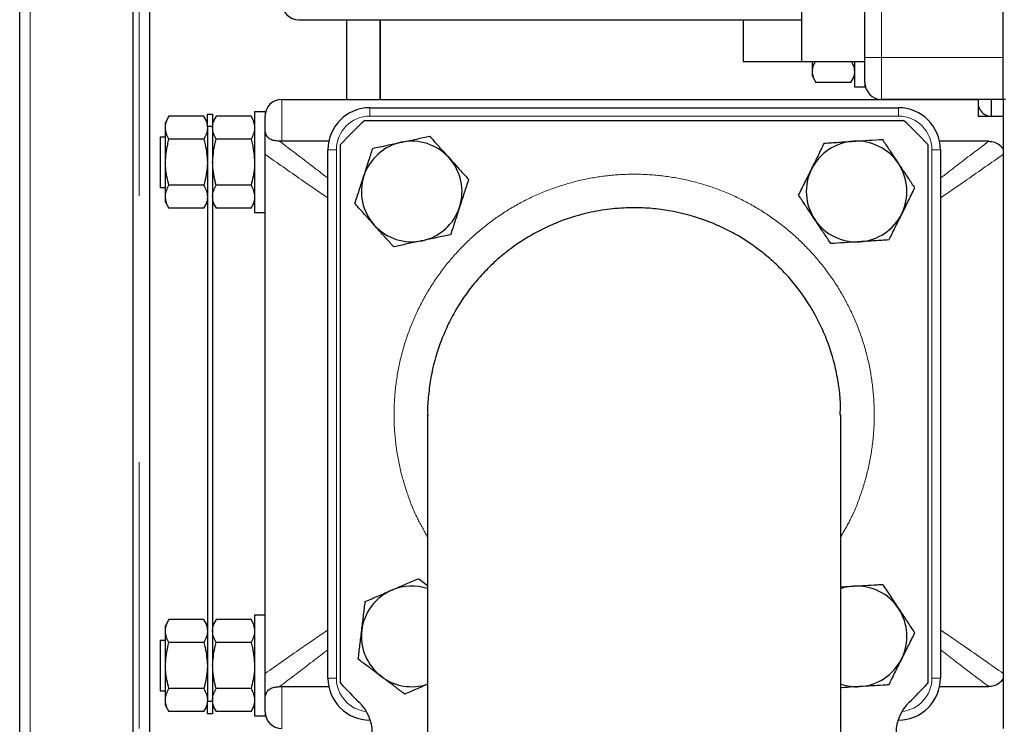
# Model space of a CAD drawing. Header units: millimetres. Extents: x 19 to 263, y 62 to 156.
# Tile 26 of 77: x 96.4 to 101.1, y 75.68 to 79.04. Entities that reach past the tile are written whole.
import ezdxf

# ---------------------------------------------------------------- set-up
doc = ezdxf.new("R2010")
doc.units = ezdxf.units.MM
doc.linetypes.add('PHANTOM', pattern=[12.7, 6.35, -1.27, 1.27, -1.27, 1.27, -1.27])

msp = doc.modelspace()

# ---------------------------------------------------------------- linework, layer by layer
at = {"color": 7, "linetype": 'Continuous', "lineweight": 25}
for p, q in [((96.4003, 65.5013), (96.4003, 92.7013)), ((96.9403, 92.1971), (96.9403, 65.5013)), ((97.0203, 65.8696), (97.0203, 92.1171)), ((100.4303, 78.8613), (100.4303, 81.4613)), ((101.0903, 78.6613), (101.0903, 81.4013)), ((100.1278, 79.0813), (100.1278, 78.8413)), ((97.7308, 79.0412), (100.1278, 79.0412)), ((97.7308, 79.0412), (97.7308, 79.0412)), ((97.9603, 78.6613), (97.9603, 79.0412)), ((98.1173, 79.0412), (98.1173, 78.6613)), ((98.1203, 78.6613), (98.1203, 79.0412)), ((99.8503, 79.0412), (99.8503, 78.8413)), ((99.8503, 78.8413), (100.1278, 78.8413)), ((100.1278, 78.8413), (100.4303, 78.8413)), ((100.1803, 78.7947), (100.1803, 78.8413)), ((100.3803, 78.8413), (100.3803, 78.7213)), ((100.4303, 78.7413), (100.4303, 78.8613)), ((100.1803, 78.7713), (100.1803, 78.7947)), ((100.1803, 78.7713), (100.1973, 78.7418)), ((100.3633, 78.7419), (100.1972, 78.7419)), ((100.3633, 78.7418), (100.3803, 78.7713)), ((100.4303, 78.7413), (100.4303, 78.7213)), ((100.3803, 78.7213), (100.4303, 78.7213)), ((97.6503, 78.6613), (100.9703, 78.6613)), ((101.0903, 78.6613), (100.5103, 78.6613)), ((100.9703, 78.6613), (100.9703, 78.5813)), ((101.0333, 78.6613), (101.0333, 78.5813)), ((101.1003, 78.6613), (101.0903, 78.6613)), ((101.0903, 78.6613), (101.0903, 75.6613)), ((97.5703, 78.6013), (97.5203, 78.6013)), ((97.5203, 78.6013), (97.5203, 78.1213)), ((97.5703, 78.6013), (97.5703, 78.5813)), ((98.0703, 78.6213), (100.5903, 78.6213)), ((97.1122, 78.5807), (97.0953, 78.5513)), ((97.0953, 78.5258), (97.0953, 78.5513)), ((97.2783, 78.5807), (97.1122, 78.5807)), ((97.2953, 78.5513), (97.2783, 78.5807)), ((97.2953, 78.5313), (97.2953, 78.5913)), ((97.2953, 78.5913), (97.3203, 78.5913)), ((97.3203, 78.5913), (97.3203, 78.5313)), ((97.3372, 78.5807), (97.3203, 78.5513)), ((97.5033, 78.5807), (97.3372, 78.5807)), ((97.5203, 78.5513), (97.5033, 78.5807)), ((97.5703, 78.5191), (97.5703, 78.5813)), ((98.0457, 78.5613), (100.6148, 78.5613)), ((100.9703, 78.5813), (101.0903, 78.5813)), ((97.0953, 78.3613), (97.0953, 78.5258)), ((97.3203, 78.5313), (97.2953, 78.5313)), ((97.2953, 78.5313), (97.2953, 75.7913)), ((97.3203, 78.5313), (97.3203, 75.7913)), ((97.0953, 78.4813), (97.0703, 78.4813)), ((97.0703, 78.4813), (97.0703, 78.2413)), ((97.2783, 78.471), (97.1122, 78.471)), ((97.5033, 78.471), (97.3372, 78.471)), ((97.6503, 78.4613), (97.639, 78.4618)), ((97.8743, 78.4613), (97.6503, 78.4613)), ((101.0209, 78.4613), (100.7862, 78.4613)), ((97.8703, 75.9013), (97.8703, 78.4213)), ((97.9303, 75.8767), (97.9303, 78.4458)), ((100.7303, 78.4458), (100.7303, 75.8767)), ((100.7903, 78.4213), (100.7903, 75.9013)), ((97.0953, 78.1967), (97.0953, 78.3613)), ((97.5703, 75.9233), (97.5703, 78.3992)), ((97.0703, 78.2413), (97.0953, 78.2413)), ((97.2783, 78.2516), (97.1122, 78.2516)), ((97.5033, 78.2516), (97.3372, 78.2516)), ((97.0953, 78.1713), (97.0953, 78.1967)), ((97.0953, 78.1713), (97.1122, 78.1419)), ((97.2783, 78.1419), (97.1122, 78.1419)), ((97.2783, 78.1419), (97.2953, 78.1713)), ((97.3203, 78.1713), (97.3372, 78.1419)), ((97.5033, 78.1419), (97.3372, 78.1419)), ((97.5033, 78.1419), (97.5203, 78.1713)), ((97.5203, 78.1213), (97.5703, 78.1213)), ((98.3453, 77.1579), (98.3453, 74.1246)), ((100.3153, 74.1246), (100.3153, 77.1579)), ((98.303, 76.3757), (98.3453, 76.3439)), ((97.5703, 76.2013), (97.5203, 76.2013)), ((97.5203, 76.2013), (97.5203, 75.7213)), ((97.1122, 76.1807), (97.0953, 76.1513)), ((97.2783, 76.1807), (97.1122, 76.1807)), ((97.2953, 76.1513), (97.2783, 76.1807)), ((97.3372, 76.1807), (97.3203, 76.1513)), ((97.5033, 76.1807), (97.3372, 76.1807)), ((97.5203, 76.1513), (97.5033, 76.1807)), ((97.0953, 76.1258), (97.0953, 76.1513)), ((97.0953, 75.9613), (97.0953, 76.1258)), ((97.0953, 76.0813), (97.0703, 76.0813)), ((97.0703, 76.0813), (97.0703, 75.8413)), ((97.2783, 76.071), (97.1122, 76.071)), ((97.5033, 76.071), (97.3372, 76.071)), ((97.0953, 75.7967), (97.0953, 75.9613)), ((97.0703, 75.8413), (97.0953, 75.8413)), ((97.2783, 75.8516), (97.1122, 75.8516)), ((97.5033, 75.8516), (97.3372, 75.8516)), ((97.639, 75.8608), (97.6503, 75.8613)), ((97.6503, 75.8613), (97.8743, 75.8613)), ((100.7862, 75.8613), (101.0209, 75.8613)), ((97.0953, 75.7713), (97.0953, 75.7967)), ((97.2953, 75.7913), (97.3203, 75.7913)), ((97.2953, 75.7313), (97.2953, 75.7913)), ((97.3203, 75.7913), (97.3203, 75.7313)), ((97.5703, 75.7413), (97.5703, 75.8034)), ((97.0953, 75.7713), (97.1122, 75.7419)), ((97.2783, 75.7419), (97.1122, 75.7419)), ((97.2783, 75.7419), (97.2953, 75.7713)), ((97.3203, 75.7313), (97.2953, 75.7313)), ((97.3203, 75.7713), (97.3372, 75.7419)), ((97.5033, 75.7419), (97.3372, 75.7419)), ((97.5033, 75.7419), (97.5203, 75.7713)), ((97.5703, 75.7413), (97.5703, 75.7213)), ((97.5203, 75.7213), (97.5703, 75.7213)), ((98.0721, 75.7013), (98.0703, 75.7013)), ((100.5903, 75.7013), (100.5885, 75.7013))]:
    msp.add_line(p, q, dxfattribs=at)
at = {"color": 8, "linetype": 'PHANTOM', "lineweight": 18}
for p, q in [((96.4503, 92.6871), (96.4503, 65.5013)), ((96.9703, 65.5013), (96.9703, 92.1171)), ((100.5103, 81.4613), (100.5103, 78.8613)), ((100.4303, 78.8613), (100.5103, 78.8613)), ((100.5103, 78.8613), (101.0903, 78.8613)), ((100.5103, 78.8613), (100.5103, 78.6613)), ((97.6503, 78.6613), (97.6503, 78.4613)), ((98.0703, 78.5813), (98.0703, 78.6213)), ((100.5903, 78.5813), (100.5903, 78.6213)), ((100.5903, 78.5813), (98.0703, 78.5813)), ((97.8703, 78.4213), (97.9103, 78.4213)), ((97.9103, 78.4213), (97.9103, 75.9013)), ((100.7503, 75.9013), (100.7503, 78.4213)), ((100.7503, 78.4213), (100.7903, 78.4213)), ((97.8703, 75.9013), (97.9103, 75.9013)), ((100.7503, 75.9013), (100.7903, 75.9013)), ((97.6503, 75.8613), (97.6503, 75.6613)), ((98.0703, 75.7013), (98.0703, 75.7067)), ((100.5903, 75.7013), (100.5903, 75.7067))]:
    msp.add_line(p, q, dxfattribs=at)
at = {"color": 7, "linetype": 'Continuous', "lineweight": 25, "flags": 128}
for points in [[(101.0085, 78.5863), (101.0056, 78.583), (101.0037, 78.5813)], [(100.3765, 76.3402), (100.3454, 76.3362), (100.3153, 76.3284)]]:
    msp.add_lwpolyline(points, dxfattribs=at)
at = {"color": 7, "linetype": 'Continuous', "lineweight": 25}
for centre, radius, start, end in [((97.7308, 79.1212), 0.08, 180, 270), ((100.5103, 78.7413), 0.08, 180, 270), ((97.6503, 78.5813), 0.08, 90, 180), ((101.0333, 78.6443), 0.063, 164.3452, 270), ((98.0703, 78.4213), 0.2, 90, 180), ((100.5903, 78.4213), 0.2, 0, 90), ((99.3303, 77.1613), 1.9, 132.5369, 137.4631), ((99.3303, 77.1613), 1.9, 42.5369, 47.4631), ((98.2696, 78.2219), 0.24, 102.0147, 162.0147), ((98.2696, 78.2219), 0.24, 42.0147, 102.0147), ((100.3909, 78.2219), 0.24, 93.6556, 153.6556), ((100.3909, 78.2219), 0.24, 33.6556, 93.6556), ((98.2696, 78.2219), 0.24, 342.0147, 42.0147), ((100.3909, 78.2219), 0.24, 153.6556, 213.6556), ((100.3909, 78.2219), 0.24, 333.6556, 33.6556), ((98.2696, 78.2219), 0.24, 162.0147, 222.0147), ((98.2696, 78.2219), 0.24, 282.0147, 342.0147), ((100.3909, 78.2219), 0.24, 213.6556, 273.6556), ((100.3909, 78.2219), 0.24, 273.6556, 333.6556), ((98.2696, 78.2219), 0.24, 222.0147, 282.0147), ((98.2696, 76.1006), 0.24, 113.0888, 173.0888), ((98.2696, 76.1006), 0.24, 71.6241, 113.0888), ((100.3909, 76.1006), 0.24, 33.4414, 93.4414), ((100.3909, 76.1006), 0.24, 333.4414, 33.4414), ((98.2696, 76.1006), 0.24, 173.0888, 233.0888), ((100.3909, 76.1006), 0.24, 273.4414, 333.4414), ((98.0703, 75.9013), 0.2, 180, 270), ((99.3303, 77.1613), 1.9, 222.5369, 226.3699), ((98.2696, 76.1006), 0.24, 233.0888, 288.3759), ((100.3909, 76.1006), 0.24, 251.6241, 273.4414), ((100.5903, 75.9013), 0.2, 270, 0), ((99.3303, 77.1613), 1.9, 313.6301, 317.4631), ((97.8813, 75.6413), 0.2, 313.6301, 46.3699), ((100.7793, 75.6413), 0.2, 133.6301, 226.3699), ((97.6503, 75.7413), 0.08, 180, 270)]:
    msp.add_arc(centre, radius, start, end, dxfattribs=at)
at = {"color": 8, "linetype": 'PHANTOM', "lineweight": 18}
for centre, start, end in [((98.0703, 78.4213), 90, 180), ((100.5903, 78.4213), 0, 90), ((98.0703, 75.9013), 180, 264.1613), ((100.5903, 75.9013), 275.8387, 0)]:
    msp.add_arc(centre, 0.16, start, end, dxfattribs=at)
at = {"color": 7, "linetype": 'Continuous', "lineweight": 25}
for points, knots in [([(100.1803, 78.7947), (100.1803, 78.7959), (100.1805, 78.8054), (100.1835, 78.8212), (100.191, 78.8352), (100.1942, 78.8413)], [0, 0, 0, 0, 0.079549, 0.60241, 1, 1, 1, 1]), ([(100.3663, 78.8413), (100.3698, 78.8347), (100.3781, 78.8195), (100.3795, 78.8037), (100.3803, 78.7947)], [0, 0, 0, 0, 0.427431, 1, 1, 1, 1]), ([(100.1972, 78.7419), (100.1925, 78.7505), (100.1829, 78.7678), (100.1812, 78.7857), (100.1803, 78.7947)], [0, 0, 0, 0, 0.495455, 1, 1, 1, 1]), ([(100.3803, 78.7947), (100.3803, 78.7934), (100.3801, 78.784), (100.3764, 78.7661), (100.3677, 78.75), (100.3633, 78.7419)], [0, 0, 0, 0, 0.070083, 0.53079, 1, 1, 1, 1]), ([(97.0953, 78.5258), (97.0953, 78.5271), (97.0954, 78.5369), (97.0992, 78.5555), (97.1079, 78.5722), (97.1122, 78.5807)], [0, 0, 0, 0, 0.070099, 0.530769, 1, 1, 1, 1]), ([(97.2783, 78.5807), (97.283, 78.5717), (97.2926, 78.5538), (97.2944, 78.5352), (97.2953, 78.5258)], [0, 0, 0, 0, 0.495461, 1, 1, 1, 1]), ([(97.3203, 78.5258), (97.3203, 78.5271), (97.3204, 78.5369), (97.3242, 78.5555), (97.3329, 78.5722), (97.3372, 78.5807)], [0, 0, 0, 0, 0.070099, 0.530769, 1, 1, 1, 1]), ([(97.5033, 78.5807), (97.508, 78.5717), (97.5176, 78.5538), (97.5194, 78.5352), (97.5203, 78.5258)], [0, 0, 0, 0, 0.495461, 1, 1, 1, 1]), ([(97.1122, 78.471), (97.1075, 78.4799), (97.0979, 78.4978), (97.0962, 78.5164), (97.0953, 78.5258)], [0, 0, 0, 0, 0.495466, 1, 1, 1, 1]), ([(97.2953, 78.5258), (97.2953, 78.5245), (97.2951, 78.5147), (97.2914, 78.4961), (97.2827, 78.4794), (97.2783, 78.471)], [0, 0, 0, 0, 0.070099, 0.530764, 1, 1, 1, 1]), ([(97.3372, 78.471), (97.3325, 78.4799), (97.3229, 78.4978), (97.3212, 78.5164), (97.3203, 78.5258)], [0, 0, 0, 0, 0.495466, 1, 1, 1, 1]), ([(97.5203, 78.5258), (97.5203, 78.5245), (97.5201, 78.5147), (97.5164, 78.4961), (97.5077, 78.4794), (97.5033, 78.471)], [0, 0, 0, 0, 0.070099, 0.530764, 1, 1, 1, 1]), ([(97.639, 78.4618), (97.6308, 78.4625), (97.6143, 78.464), (97.5947, 78.4703), (97.5789, 78.484), (97.5713, 78.5025), (97.5706, 78.5141), (97.5703, 78.5191)], [0, 0, 0, 0, 0.17639, 0.353492, 0.515455, 0.790685, 1, 1, 1, 1]), ([(97.5703, 78.3992), (97.5703, 78.4071), (97.5703, 78.4284), (97.5703, 78.4661), (97.5703, 78.498), (97.5703, 78.5139), (97.5703, 78.5191)], [0, 0, 0, 0, 0.147672, 0.403345, 0.8041, 1, 1, 1, 1]), ([(97.0953, 78.3613), (97.0973, 78.3901), (97.1, 78.4272), (97.11, 78.4629), (97.1122, 78.471)], [0, 0, 0, 0, 0.775608, 1, 1, 1, 1]), ([(97.2783, 78.471), (97.2805, 78.4629), (97.2905, 78.4272), (97.2932, 78.3901), (97.2953, 78.3613)], [0, 0, 0, 0, 0.224392, 1, 1, 1, 1]), ([(97.3203, 78.3613), (97.3223, 78.3901), (97.325, 78.4272), (97.335, 78.4629), (97.3372, 78.471)], [0, 0, 0, 0, 0.775608, 1, 1, 1, 1]), ([(97.5033, 78.471), (97.5055, 78.4629), (97.5155, 78.4272), (97.5182, 78.3901), (97.5203, 78.3613)], [0, 0, 0, 0, 0.2243917, 1, 1, 1, 1]), ([(98.0841, 78.4278), (98.1061, 78.4325), (98.1506, 78.442), (98.1965, 78.4517), (98.2197, 78.4567)], [0, 0, 0, 0, 0.495459, 1, 1, 1, 1]), ([(98.2197, 78.4567), (98.2229, 78.4573), (98.2472, 78.4625), (98.2931, 78.4723), (98.3343, 78.4811), (98.3552, 78.4855)], [0, 0, 0, 0, 0.070099, 0.530785, 1, 1, 1, 1]), ([(98.3552, 78.4855), (98.367, 78.4724), (98.3907, 78.4461), (98.4219, 78.4115), (98.441, 78.3902), (98.4479, 78.3826)], [0, 0, 0, 0, 0.3885016, 0.7808521, 1, 1, 1, 1]), ([(100.2373, 78.4526), (100.2598, 78.454), (100.3051, 78.4569), (100.352, 78.4599), (100.3756, 78.4614)], [0, 0, 0, 0, 0.49546, 1, 1, 1, 1]), ([(100.3756, 78.4614), (100.3789, 78.4616), (100.4037, 78.4632), (100.4505, 78.4662), (100.4927, 78.4689), (100.5139, 78.4703)], [0, 0, 0, 0, 0.070099, 0.530786, 1, 1, 1, 1]), ([(100.5139, 78.4703), (100.5237, 78.4556), (100.5433, 78.4261), (100.5691, 78.3873), (100.585, 78.3635), (100.5907, 78.3549)], [0, 0, 0, 0, 0.3885, 0.78085, 1, 1, 1, 1]), ([(101.0209, 78.4613), (101.0304, 78.4605), (101.0493, 78.459), (101.0748, 78.445), (101.0852, 78.4297), (101.0903, 78.4224)], [0, 0, 0, 0, 0.338529, 0.679574, 1, 1, 1, 1]), ([(98.0413, 78.296), (98.0424, 78.2991), (98.05, 78.3228), (98.0645, 78.3674), (98.0775, 78.4076), (98.0841, 78.4278)], [0, 0, 0, 0, 0.0701, 0.530782, 1, 1, 1, 1]), ([(100.1759, 78.3284), (100.1773, 78.3314), (100.1884, 78.3537), (100.2092, 78.3957), (100.2279, 78.4335), (100.2373, 78.4526)], [0, 0, 0, 0, 0.070104, 0.53079, 1, 1, 1, 1]), ([(97.1122, 78.2516), (97.1054, 78.279), (97.0963, 78.3151), (97.0955, 78.3523), (97.0953, 78.3613)], [0, 0, 0, 0, 0.757613, 1, 1, 1, 1]), ([(97.2953, 78.3613), (97.2951, 78.3523), (97.2942, 78.3151), (97.2852, 78.279), (97.2783, 78.2516)], [0, 0, 0, 0, 0.2423872, 1, 1, 1, 1]), ([(97.3372, 78.2516), (97.3304, 78.279), (97.3213, 78.3151), (97.3205, 78.3523), (97.3203, 78.3613)], [0, 0, 0, 0, 0.7576128, 1, 1, 1, 1]), ([(97.5203, 78.3613), (97.5201, 78.3523), (97.5192, 78.3151), (97.5102, 78.279), (97.5033, 78.2516)], [0, 0, 0, 0, 0.242387, 1, 1, 1, 1]), ([(98.4479, 78.3826), (98.4605, 78.3686), (98.4857, 78.3406), (98.5166, 78.3063), (98.5348, 78.2861), (98.5407, 78.2796)], [0, 0, 0, 0, 0.399473, 0.805194, 1, 1, 1, 1]), ([(100.1144, 78.2042), (100.1244, 78.2244), (100.1445, 78.2651), (100.1653, 78.3072), (100.1759, 78.3284)], [0, 0, 0, 0, 0.49546, 1, 1, 1, 1]), ([(100.5907, 78.3549), (100.6011, 78.3393), (100.622, 78.3079), (100.6476, 78.2695), (100.6626, 78.2469), (100.6675, 78.2396)], [0, 0, 0, 0, 0.399473, 0.805193, 1, 1, 1, 1]), ([(97.9986, 78.1642), (98.0055, 78.1856), (98.0195, 78.2288), (98.034, 78.2735), (98.0413, 78.296)], [0, 0, 0, 0, 0.4954553, 1, 1, 1, 1]), ([(98.5407, 78.2796), (98.5337, 78.2582), (98.5197, 78.215), (98.5052, 78.1703), (98.4979, 78.1478)], [0, 0, 0, 0, 0.495455, 1, 1, 1, 1]), ([(97.0953, 78.1967), (97.0953, 78.198), (97.0954, 78.2079), (97.0992, 78.2264), (97.1079, 78.2431), (97.1122, 78.2516)], [0, 0, 0, 0, 0.070099, 0.530769, 1, 1, 1, 1]), ([(97.2783, 78.2516), (97.283, 78.2427), (97.2926, 78.2247), (97.2944, 78.2061), (97.2953, 78.1967)], [0, 0, 0, 0, 0.495466, 1, 1, 1, 1]), ([(97.3203, 78.1967), (97.3203, 78.198), (97.3204, 78.2079), (97.3242, 78.2264), (97.3329, 78.2431), (97.3372, 78.2516)], [0, 0, 0, 0, 0.070099, 0.530769, 1, 1, 1, 1]), ([(97.5033, 78.2516), (97.508, 78.2427), (97.5176, 78.2247), (97.5194, 78.2061), (97.5203, 78.1967)], [0, 0, 0, 0, 0.495466, 1, 1, 1, 1]), ([(100.6675, 78.2396), (100.6575, 78.2194), (100.6374, 78.1787), (100.6165, 78.1366), (100.606, 78.1154)], [0, 0, 0, 0, 0.4954608, 1, 1, 1, 1]), ([(97.1122, 78.1419), (97.1075, 78.1508), (97.0979, 78.1688), (97.0962, 78.1873), (97.0953, 78.1967)], [0, 0, 0, 0, 0.495461, 1, 1, 1, 1]), ([(97.2953, 78.1967), (97.2953, 78.1954), (97.2951, 78.1856), (97.2914, 78.167), (97.2827, 78.1503), (97.2783, 78.1419)], [0, 0, 0, 0, 0.070099, 0.530769, 1, 1, 1, 1]), ([(97.3372, 78.1419), (97.3325, 78.1508), (97.3229, 78.1688), (97.3212, 78.1873), (97.3203, 78.1967)], [0, 0, 0, 0, 0.495461, 1, 1, 1, 1]), ([(97.5203, 78.1967), (97.5203, 78.1954), (97.5201, 78.1856), (97.5164, 78.167), (97.5077, 78.1503), (97.5033, 78.1419)], [0, 0, 0, 0, 0.070099, 0.530769, 1, 1, 1, 1]), ([(100.1912, 78.0889), (100.1855, 78.0975), (100.1697, 78.1212), (100.1439, 78.16), (100.1242, 78.1894), (100.1144, 78.2042)], [0, 0, 0, 0, 0.219151, 0.607276, 1, 1, 1, 1]), ([(98.0913, 78.0613), (98.0844, 78.0689), (98.0654, 78.0901), (98.0342, 78.1247), (98.0105, 78.151), (97.9986, 78.1642)], [0, 0, 0, 0, 0.219148, 0.607267, 1, 1, 1, 1]), ([(100.3123, 77.1549), (100.3132, 77.1728), (100.3158, 77.2189), (100.3068, 77.2929), (100.2878, 77.402), (100.254, 77.5083), (100.2078, 77.609), (100.1531, 77.7054), (100.0864, 77.7946), (100.0095, 77.8742), (99.9261, 77.9471), (99.8337, 78.0091), (99.7348, 78.0588), (99.632, 78.0999), (99.5243, 78.1279), (99.4145, 78.1421), (99.3241, 78.146), (99.2271, 78.1409), (99.105, 78.1215), (98.9921, 78.0875), (98.8909, 78.0423), (98.7939, 77.9887), (98.704, 77.923), (98.6233, 77.8468), (98.5494, 77.764), (98.4862, 77.672), (98.4353, 77.5732), (98.393, 77.4702), (98.3633, 77.3621), (98.3494, 77.2516), (98.3432, 77.1909), (98.3459, 77.1586), (98.3462, 77.1545)], [0, 0, 0, 0, 0.017343, 0.044561, 0.071779, 0.124554, 0.151729, 0.178904, 0.231634, 0.258787, 0.28594, 0.338654, 0.365799, 0.392944, 0.445656, 0.472801, 0.499945, 0.533077, 0.566577, 0.619321, 0.646483, 0.673646, 0.726447, 0.75364, 0.780833, 0.83374, 0.860989, 0.888239, 0.941341, 0.968693, 0.996044, 1, 1, 1, 1]), ([(98.4979, 78.1478), (98.4969, 78.1447), (98.4892, 78.121), (98.4747, 78.0764), (98.4617, 78.0363), (98.4551, 78.016)], [0, 0, 0, 0, 0.0700998, 0.5307823, 1, 1, 1, 1]), ([(100.268, 77.9736), (100.2631, 77.9809), (100.2482, 78.0033), (100.2226, 78.0417), (100.2017, 78.0731), (100.1912, 78.0889)], [0, 0, 0, 0, 0.194808, 0.594671, 1, 1, 1, 1]), ([(100.606, 78.1154), (100.6045, 78.1125), (100.5935, 78.0902), (100.5727, 78.0482), (100.554, 78.0103), (100.5445, 77.9912)], [0, 0, 0, 0, 0.070097, 0.530782, 1, 1, 1, 1]), ([(98.184, 77.9583), (98.1781, 77.9649), (98.1602, 77.9848), (98.1293, 78.0191), (98.104, 78.0472), (98.0913, 78.0613)], [0, 0, 0, 0, 0.194808, 0.594668, 1, 1, 1, 1]), ([(98.3196, 77.9872), (98.3164, 77.9865), (98.292, 77.9813), (98.2462, 77.9716), (98.2049, 77.9628), (98.184, 77.9583)], [0, 0, 0, 0, 0.070099, 0.530786, 1, 1, 1, 1]), ([(98.4551, 78.016), (98.4331, 78.0113), (98.3887, 78.0019), (98.3427, 77.9921), (98.3196, 77.9872)], [0, 0, 0, 0, 0.495459, 1, 1, 1, 1]), ([(100.5445, 77.9912), (100.5221, 77.9898), (100.4767, 77.9869), (100.4299, 77.9839), (100.4062, 77.9824)], [0, 0, 0, 0, 0.495459, 1, 1, 1, 1]), ([(100.4062, 77.9824), (100.403, 77.9822), (100.3781, 77.9806), (100.3313, 77.9776), (100.2892, 77.9749), (100.268, 77.9736)], [0, 0, 0, 0, 0.070099, 0.530785, 1, 1, 1, 1]), ([(98.1755, 76.3214), (98.1785, 76.3227), (98.2014, 76.3324), (98.2445, 76.3508), (98.2834, 76.3674), (98.303, 76.3757)], [0, 0, 0, 0, 0.070099, 0.530786, 1, 1, 1, 1]), ([(100.3765, 76.3402), (100.3952, 76.3413), (100.4329, 76.3436), (100.479, 76.3463), (100.5061, 76.348), (100.5148, 76.3485)], [0, 0, 0, 0, 0.3994777, 0.8051963, 1, 1, 1, 1]), ([(100.5148, 76.3485), (100.5272, 76.3297), (100.5523, 76.2918), (100.5781, 76.2526), (100.5912, 76.2329)], [0, 0, 0, 0, 0.4954617, 1, 1, 1, 1]), ([(98.048, 76.267), (98.0687, 76.2759), (98.1105, 76.2937), (98.1537, 76.3121), (98.1755, 76.3214)], [0, 0, 0, 0, 0.4954582, 1, 1, 1, 1]), ([(100.3153, 76.3365), (100.3254, 76.3371), (100.3457, 76.3383), (100.3663, 76.3395), (100.3765, 76.3402)], [0, 0, 0, 0, 0.500215, 1, 1, 1, 1]), ([(98.0314, 76.1295), (98.0317, 76.1327), (98.0347, 76.1574), (98.0404, 76.204), (98.0455, 76.2459), (98.048, 76.267)], [0, 0, 0, 0, 0.070093, 0.530782, 1, 1, 1, 1]), ([(100.5912, 76.2329), (100.593, 76.2301), (100.6067, 76.2094), (100.6326, 76.1702), (100.6558, 76.135), (100.6676, 76.1172)], [0, 0, 0, 0, 0.070096, 0.530787, 1, 1, 1, 1]), ([(97.0953, 76.1258), (97.0953, 76.1271), (97.0954, 76.1369), (97.0992, 76.1555), (97.1079, 76.1722), (97.1122, 76.1807)], [0, 0, 0, 0, 0.070099, 0.530769, 1, 1, 1, 1]), ([(97.2783, 76.1807), (97.283, 76.1717), (97.2926, 76.1538), (97.2944, 76.1352), (97.2953, 76.1258)], [0, 0, 0, 0, 0.495461, 1, 1, 1, 1]), ([(97.3203, 76.1258), (97.3203, 76.1271), (97.3204, 76.1369), (97.3242, 76.1555), (97.3329, 76.1722), (97.3372, 76.1807)], [0, 0, 0, 0, 0.070099, 0.530769, 1, 1, 1, 1]), ([(97.5033, 76.1807), (97.508, 76.1717), (97.5176, 76.1538), (97.5194, 76.1352), (97.5203, 76.1258)], [0, 0, 0, 0, 0.495461, 1, 1, 1, 1]), ([(97.1122, 76.071), (97.1075, 76.0799), (97.0979, 76.0978), (97.0962, 76.1164), (97.0953, 76.1258)], [0, 0, 0, 0, 0.495466, 1, 1, 1, 1]), ([(97.2953, 76.1258), (97.2953, 76.1245), (97.2951, 76.1147), (97.2914, 76.0961), (97.2827, 76.0794), (97.2783, 76.071)], [0, 0, 0, 0, 0.070099, 0.530764, 1, 1, 1, 1]), ([(97.3372, 76.071), (97.3325, 76.0799), (97.3229, 76.0978), (97.3212, 76.1164), (97.3203, 76.1258)], [0, 0, 0, 0, 0.495466, 1, 1, 1, 1]), ([(97.5203, 76.1258), (97.5203, 76.1245), (97.5201, 76.1147), (97.5164, 76.0961), (97.5077, 76.0794), (97.5033, 76.071)], [0, 0, 0, 0, 0.070099, 0.530764, 1, 1, 1, 1]), ([(98.0147, 75.9919), (98.0174, 76.0143), (98.0229, 76.0593), (98.0285, 76.106), (98.0314, 76.1295)], [0, 0, 0, 0, 0.495461, 1, 1, 1, 1]), ([(100.6676, 76.1172), (100.6575, 76.0971), (100.6372, 76.0565), (100.6162, 76.0145), (100.6056, 75.9933)], [0, 0, 0, 0, 0.495457, 1, 1, 1, 1]), ([(97.0953, 75.9613), (97.0973, 75.9901), (97.1, 76.0272), (97.11, 76.0629), (97.1122, 76.071)], [0, 0, 0, 0, 0.775608, 1, 1, 1, 1]), ([(97.2783, 76.071), (97.2805, 76.0629), (97.2905, 76.0272), (97.2932, 75.9901), (97.2953, 75.9613)], [0, 0, 0, 0, 0.224392, 1, 1, 1, 1]), ([(97.3203, 75.9613), (97.3223, 75.9901), (97.325, 76.0272), (97.335, 76.0629), (97.3372, 76.071)], [0, 0, 0, 0, 0.775608, 1, 1, 1, 1]), ([(97.5033, 76.071), (97.5055, 76.0629), (97.5155, 76.0272), (97.5182, 75.9901), (97.5203, 75.9613)], [0, 0, 0, 0, 0.2243917, 1, 1, 1, 1]), ([(98.1255, 75.9087), (98.1173, 75.9149), (98.0945, 75.932), (98.0572, 75.96), (98.0289, 75.9812), (98.0147, 75.9919)], [0, 0, 0, 0, 0.219143, 0.6072692, 1, 1, 1, 1]), ([(100.6056, 75.9933), (100.6041, 75.9904), (100.593, 75.9681), (100.572, 75.9262), (100.5532, 75.8884), (100.5437, 75.8693)], [0, 0, 0, 0, 0.070095, 0.530782, 1, 1, 1, 1]), ([(97.1122, 75.8516), (97.1054, 75.879), (97.0963, 75.9151), (97.0955, 75.9523), (97.0953, 75.9613)], [0, 0, 0, 0, 0.757613, 1, 1, 1, 1]), ([(97.2953, 75.9613), (97.2951, 75.9523), (97.2942, 75.9151), (97.2852, 75.879), (97.2783, 75.8516)], [0, 0, 0, 0, 0.2423872, 1, 1, 1, 1]), ([(97.3372, 75.8516), (97.3304, 75.879), (97.3213, 75.9151), (97.3205, 75.9523), (97.3203, 75.9613)], [0, 0, 0, 0, 0.7576128, 1, 1, 1, 1]), ([(97.5203, 75.9613), (97.5201, 75.9523), (97.5192, 75.9151), (97.5102, 75.879), (97.5033, 75.8516)], [0, 0, 0, 0, 0.242387, 1, 1, 1, 1]), ([(97.5703, 75.8034), (97.5703, 75.81), (97.5703, 75.8233), (97.5703, 75.8516), (97.5703, 75.8784), (97.5703, 75.9037), (97.5703, 75.9155), (97.5703, 75.9233)], [0, 0, 0, 0, 0.244704, 0.489157, 0.778345, 0.852496, 1, 1, 1, 1]), ([(98.2363, 75.8255), (98.2292, 75.8308), (98.2077, 75.8469), (98.1709, 75.8746), (98.1407, 75.8973), (98.1255, 75.9087)], [0, 0, 0, 0, 0.194803, 0.594664, 1, 1, 1, 1]), ([(98.3453, 75.872), (98.3286, 75.8648), (98.2916, 75.8491), (98.2558, 75.8338), (98.2363, 75.8255)], [0, 0, 0, 0, 0.452443, 1, 1, 1, 1]), ([(101.0903, 75.9001), (101.0859, 75.8935), (101.0771, 75.8803), (101.0564, 75.8672), (101.0369, 75.8618), (101.025, 75.8614), (101.0209, 75.8613)], [0, 0, 0, 0, 0.285106, 0.570381, 0.854814, 1, 1, 1, 1]), ([(97.0953, 75.7967), (97.0953, 75.798), (97.0954, 75.8079), (97.0992, 75.8264), (97.1079, 75.8431), (97.1122, 75.8516)], [0, 0, 0, 0, 0.070099, 0.530769, 1, 1, 1, 1]), ([(97.2783, 75.8516), (97.283, 75.8427), (97.2926, 75.8247), (97.2944, 75.8061), (97.2953, 75.7967)], [0, 0, 0, 0, 0.495466, 1, 1, 1, 1]), ([(97.3203, 75.7967), (97.3203, 75.798), (97.3204, 75.8079), (97.3242, 75.8264), (97.3329, 75.8431), (97.3372, 75.8516)], [0, 0, 0, 0, 0.070099, 0.530769, 1, 1, 1, 1]), ([(97.5033, 75.8516), (97.508, 75.8427), (97.5176, 75.8247), (97.5194, 75.8061), (97.5203, 75.7967)], [0, 0, 0, 0, 0.495466, 1, 1, 1, 1]), ([(97.5703, 75.8034), (97.5713, 75.8139), (97.5728, 75.8291), (97.589, 75.8488), (97.6075, 75.8571), (97.6256, 75.8596), (97.6361, 75.8605), (97.639, 75.8608)], [0, 0, 0, 0, 0.406074, 0.58964, 0.774847, 0.937602, 1, 1, 1, 1]), ([(100.4053, 75.861), (100.3951, 75.8604), (100.3667, 75.8587), (100.3365, 75.8569), (100.317, 75.8557), (100.3153, 75.8556)], [0, 0, 0, 0, 0.339064, 0.939575, 1, 1, 1, 1]), ([(100.5437, 75.8693), (100.5349, 75.8688), (100.508, 75.8672), (100.462, 75.8644), (100.4243, 75.8622), (100.4053, 75.861)], [0, 0, 0, 0, 0.194805, 0.594664, 1, 1, 1, 1]), ([(97.1122, 75.7419), (97.1075, 75.7508), (97.0979, 75.7688), (97.0962, 75.7873), (97.0953, 75.7967)], [0, 0, 0, 0, 0.495466, 1, 1, 1, 1]), ([(97.2953, 75.7967), (97.2953, 75.7954), (97.2951, 75.7856), (97.2914, 75.767), (97.2827, 75.7503), (97.2783, 75.7419)], [0, 0, 0, 0, 0.070099, 0.530769, 1, 1, 1, 1]), ([(97.3372, 75.7419), (97.3325, 75.7508), (97.3229, 75.7688), (97.3212, 75.7873), (97.3203, 75.7967)], [0, 0, 0, 0, 0.495466, 1, 1, 1, 1]), ([(97.5203, 75.7967), (97.5203, 75.7954), (97.5201, 75.7856), (97.5164, 75.767), (97.5077, 75.7503), (97.5033, 75.7419)], [0, 0, 0, 0, 0.070099, 0.530769, 1, 1, 1, 1])]:
    msp.add_open_spline(points, degree=3, knots=knots, dxfattribs=at)
at = {"color": 8, "linetype": 'PHANTOM', "lineweight": 18}
for points, knots in [([(97.639, 78.4618), (97.6392, 78.4616), (97.6923, 78.4215), (97.7698, 78.3631), (97.846, 78.3037), (97.8703, 78.2849)], [0, 0, 0, 0, 0.00281, 0.683059, 1, 1, 1, 1]), ([(100.7903, 78.2849), (100.8145, 78.3037), (100.8908, 78.3631), (100.9681, 78.4214), (101.0209, 78.4613)], [0, 0, 0, 0, 0.317834, 1, 1, 1, 1]), ([(97.8703, 78.1912), (97.8277, 78.2203), (97.7273, 78.289), (97.6277, 78.3589), (97.5703, 78.3992)], [0, 0, 0, 0, 0.4239619, 1, 1, 1, 1]), ([(101.0903, 78.3992), (101.0329, 78.3589), (100.9332, 78.289), (100.8328, 78.2203), (100.7903, 78.1912)], [0, 0, 0, 0, 0.5760382, 1, 1, 1, 1]), ([(98.3453, 76.5749), (98.3286, 76.604), (98.2902, 76.6709), (98.2456, 76.7833), (98.2101, 76.909), (98.1892, 77.0379), (98.1828, 77.168), (98.1915, 77.2977), (98.2144, 77.4254), (98.2515, 77.5497), (98.3025, 77.6687), (98.3664, 77.7812), (98.4423, 77.8858), (98.5297, 77.9809), (98.627, 78.0657), (98.7332, 78.1391), (98.847, 78.1998), (98.9668, 78.2475), (99.0885, 78.2809), (99.2101, 78.3001), (99.3331, 78.3067), (99.4589, 78.2994), (99.586, 78.2778), (99.7099, 78.2422), (99.8288, 78.1926), (99.9415, 78.1301), (100.0467, 78.0555), (100.1425, 77.9694), (100.2282, 77.8731), (100.3028, 77.7679), (100.3648, 77.6548), (100.4139, 77.5355), (100.4495, 77.4115), (100.4706, 77.2841), (100.4776, 77.1552), (100.4702, 77.0261), (100.4481, 76.8986), (100.4117, 76.7745), (100.3679, 76.6656), (100.3308, 76.6018), (100.3153, 76.5752)], [0, 0, 0, 0, 0.020855, 0.047965, 0.074953, 0.102027, 0.129015, 0.155852, 0.182775, 0.209612, 0.236358, 0.263189, 0.289935, 0.316629, 0.343409, 0.370104, 0.396771, 0.423523, 0.45019, 0.475107, 0.500023, 0.526674, 0.553409, 0.58006, 0.60671, 0.633446, 0.660096, 0.686752, 0.713493, 0.740149, 0.766823, 0.793581, 0.820255, 0.846961, 0.873753, 0.90046, 0.927227, 0.954078, 0.980846, 1, 1, 1, 1]), ([(97.5703, 75.9233), (97.6277, 75.9636), (97.7273, 76.0336), (97.8277, 76.1022), (97.8703, 76.1313)], [0, 0, 0, 0, 0.5760377, 1, 1, 1, 1]), ([(100.7903, 76.1313), (100.8328, 76.1022), (100.9332, 76.0336), (101.0329, 75.9636), (101.0903, 75.9233)], [0, 0, 0, 0, 0.423962, 1, 1, 1, 1]), ([(97.8703, 76.0377), (97.846, 76.0188), (97.7698, 75.9594), (97.6923, 75.901), (97.6392, 75.8609), (97.639, 75.8608)], [0, 0, 0, 0, 0.316941, 0.99719, 1, 1, 1, 1]), ([(101.0209, 75.8613), (100.9681, 75.9011), (100.8908, 75.9594), (100.8145, 76.0188), (100.7903, 76.0377)], [0, 0, 0, 0, 0.682166, 1, 1, 1, 1])]:
    msp.add_open_spline(points, degree=3, knots=knots, dxfattribs=at)

doc.saveas('drawing.dxf')
